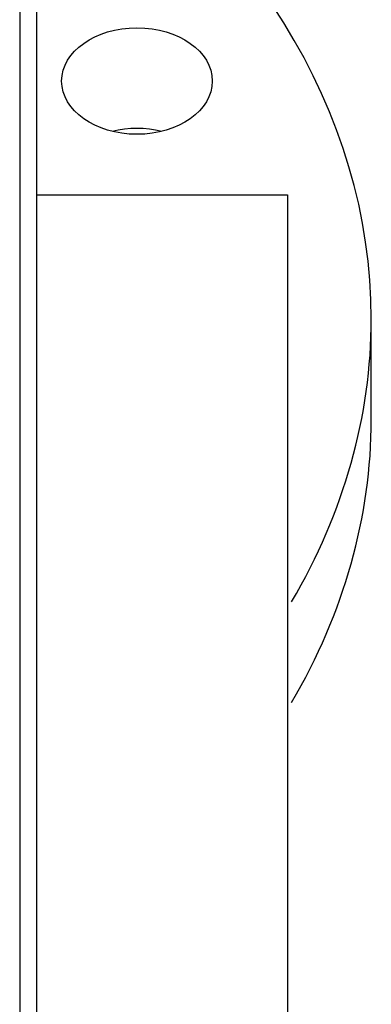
# Model space of a CAD drawing. Header units: inches. Extents: x 0 to 17820, y -10 to 12600.
# Tile 123 of 256: x 6611 to 6653, y 8534 to 8652. Entities that reach past the tile are written whole.
import ezdxf

# ---------------------------------------------------------------- set-up
doc = ezdxf.new("R2010")
doc.units = ezdxf.units.IN
doc.layers.add('1', color=7, linetype='Continuous', true_color=0xffffff)

msp = doc.modelspace()

# ---------------------------------------------------------------- linework, layer by layer
at = {"layer": '1', "color": 2, "linetype": 'Continuous', "lineweight": 25}
for p, q in [((6611.143, 9340.901), (6611.143, 8110.901)), ((6613.143, 9338.901), (6613.143, 8112.901)), ((6613.14, 8631.043), (6643.143, 8631.043)), ((6643.143, 8631.043), (6643.143, 8494.185)), ((6653.143, 8604.203), (6653.143, 8616.223)), ((6653.143, 8604.203), (6653.143, 8604.211))]:
    msp.add_line(p, q, dxfattribs=at)
for centre, major_axis, start_param, end_param in [((6528.143, 8616.223), (125, 0), 0, 0.8230973), ((6625.151, 8632.615), (9, 0), 1.2359222, 1.9057686), ((6528.143, 8616.223), (125, 0), 5.8904862, 6.2831853), ((6528.143, 8604.203), (125, 0), 5.8904862, 6.2831853)]:
    msp.add_ellipse(centre, major_axis=major_axis, ratio=0.7071068, start_param=start_param, end_param=end_param, dxfattribs=at)
msp.add_ellipse((6625.151, 8644.636), major_axis=(9, 0), ratio=0.7071068, dxfattribs=at)

doc.saveas('drawing.dxf')
